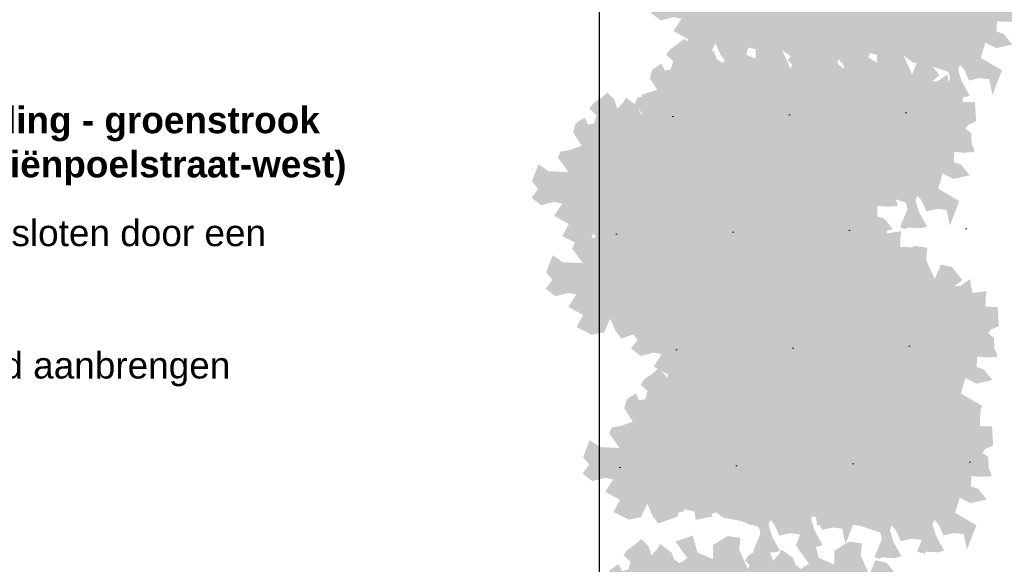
# Model space of a CAD drawing. Header units: metres. Extents: x 92403 to 95147, y 464428 to 465602.
# Tile 187 of 256: x 92709.65 to 92713, y 465012.03 to 465013.88. Entities that reach past the tile are written whole.
import ezdxf

# ---------------------------------------------------------------- set-up
doc = ezdxf.new("R2010")
doc.units = ezdxf.units.M
doc.layers.get('0').update_dxf_attribs({"linetype": 'CONTINUOUS'})
doc.layers.add('N-RO-GR-GROENSTROOK-A', color=7, linetype='CONTINUOUS', lineweight=0, true_color=0x5de817, transparency=0.7)
doc.layers.add('N-WE-VH-KANTOPSLUITING_TROTTOIRBAND_130 150-T18', color=10, linetype='CONTINUOUS', lineweight=18)
doc.layers.add('X-XX-AL-RMB - profiel', color=7, linetype='CONTINUOUS', lineweight=9)
doc.styles.add('NLCS-ISO-M200-T18', font='NLCS-ISO.ttf', dxfattribs={"height": 0.36})

msp = doc.modelspace()

# ---------------------------------------------------------------- hatches: boundary and pattern name
at = {"layer": 'N-RO-GR-GROENSTROOK-A', "transparency": 33554508}
h = msp.add_hatch(color=256, dxfattribs=at)
h.dxf.hatch_style = 1
h.paths.add_polyline_path([(92712.274591, 465013.757678), (92712.327919, 465013.748353), (92712.395139, 465013.726368), (92712.40085, 465013.704457), (92712.375439, 465013.64295), (92712.390816, 465013.636597), (92712.404503, 465013.641532), (92712.448098, 465013.639405), (92712.467428, 465013.645185), (92712.439647, 465013.695841), (92712.428087, 465013.734501), (92712.43444, 465013.749878), (92712.448262, 465013.734638), (92712.465465, 465013.696822), (92712.501727, 465013.705137), (92712.534034, 465013.70132), (92712.544884, 465013.648128), (92712.577419, 465013.731692), (92712.505237, 465013.773663), (92712.520402, 465013.825736), (92712.55784, 465013.806759), (92712.612252, 465013.819491), (92712.583575, 465013.855328), (92712.559101, 465013.863571), (92712.56005, 465013.899142), (92712.585579, 465013.89657), (92712.587647, 465013.896361), (92712.627858, 465013.897857), (92712.627463, 465013.908493), (92712.619496, 465013.925431), (92712.617661, 465013.963824), (92712.598009, 465013.977435), (92712.607993, 465013.991172), (92712.634555, 465014.002765), (92712.630308, 465014.067657), (92712.589008, 465014.068759), (92712.589778, 465014.09766), (92712.592249, 465014.122066), (92712.544766, 465014.11548), (92712.538544, 465014.145353), (92712.537193, 465014.162925), (92712.503293, 465014.139357), (92712.483247, 465014.138191), (92712.510064, 465014.15933), (92712.475363, 465014.20318), (92712.43687, 465014.212059), (92712.41632, 465014.162747), (92712.386617, 465014.228318), (92712.391089, 465014.269291), (92712.347591, 465014.275686), (92712.296858, 465014.244715), (92712.297154, 465014.197333), (92712.244467, 465014.219808), (92712.228321, 465014.277166), (92712.169316, 465014.25767), (92712.210658, 465014.19964), (92712.18292, 465014.182974), (92712.164827, 465014.196544), (92712.155847, 465014.22047), (92712.150743, 465014.224009), (92712.116309, 465014.248614), (92712.109961, 465014.234781), (92712.088245, 465014.209972), (92712.077657, 465014.241793), (92712.053868, 465014.265983), (92712.034158, 465014.248188), (92712.005569, 465014.228797), (92711.992612, 465014.210821), (92712.016702, 465014.188193), (92712.008967, 465014.16131), (92711.988567, 465014.156619), (92711.976208, 465014.180505), (92711.945779, 465014.160377), (92711.937191, 465014.130769), (92711.966628, 465014.084442), (92711.924909, 465014.069851), (92711.895158, 465014.065409), (92711.885765, 465014.04459), (92711.905328, 465014.017895), (92711.921345, 465013.994697), (92711.853856, 465013.998198), (92711.819397, 465014.021888), (92711.797055, 465013.963856), (92711.818197, 465013.937904), (92711.795562, 465013.907884), (92711.828933, 465013.882391), (92711.872119, 465013.893541), (92711.900057, 465013.888477), (92711.872679, 465013.846283), (92711.922628, 465013.818647), (92711.900469, 465013.777229), (92711.953325, 465013.751347), (92711.99462, 465013.759799), (92712.015339, 465013.805705), (92712.032471, 465013.765857), (92712.052786, 465013.738094), (92712.118399, 465013.761733), (92712.127742, 465013.790405), (92712.176555, 465013.778634), (92712.180224, 465013.750531), (92712.237458, 465013.762091), (92712.224296, 465013.794897), (92712.274603, 465013.757694)])
h = msp.add_hatch(color=256, dxfattribs=at)
h.dxf.hatch_style = 1
h.paths.add_polyline_path([(92712.688003, 465013.738948), (92712.741331, 465013.729624), (92712.808551, 465013.707639), (92712.814262, 465013.685728), (92712.788851, 465013.624221), (92712.804228, 465013.617868), (92712.817914, 465013.622803), (92712.861509, 465013.620676), (92712.880839, 465013.626455), (92712.853058, 465013.677112), (92712.841499, 465013.715772), (92712.847851, 465013.731149), (92712.861674, 465013.715908), (92712.878877, 465013.678093), (92712.915138, 465013.686408), (92712.947446, 465013.682591), (92712.958296, 465013.629399), (92712.99083, 465013.712963), (92712.918649, 465013.754933), (92712.933814, 465013.807007), (92712.971252, 465013.788029), (92713.025663, 465013.800762), (92712.996987, 465013.836599), (92712.972513, 465013.844842), (92712.973462, 465013.880413), (92712.99899, 465013.87784), (92713.001059, 465013.877632), (92713.04127, 465013.879128), (92713.040874, 465013.889764), (92713.032908, 465013.906702), (92713.031072, 465013.945095), (92713.011421, 465013.958706), (92713.021405, 465013.972442), (92713.047967, 465013.984035), (92713.043719, 465014.048928), (92713.002419, 465014.050029), (92713.00319, 465014.07893), (92713.005661, 465014.103337), (92712.958177, 465014.096751), (92712.951956, 465014.126624), (92712.950605, 465014.144196), (92712.916705, 465014.120628), (92712.896659, 465014.119461), (92712.923476, 465014.140601), (92712.888775, 465014.184451), (92712.850282, 465014.19333), (92712.829732, 465014.144017), (92712.800029, 465014.209589), (92712.8045, 465014.250562), (92712.761002, 465014.256956), (92712.710269, 465014.225985), (92712.710565, 465014.178604), (92712.657878, 465014.201078), (92712.641733, 465014.258436), (92712.582728, 465014.23894), (92712.624069, 465014.180911), (92712.596332, 465014.164245), (92712.578238, 465014.177814), (92712.569259, 465014.201741), (92712.564155, 465014.205279), (92712.52972, 465014.229885), (92712.523373, 465014.216051), (92712.501657, 465014.191242), (92712.491068, 465014.223064), (92712.46728, 465014.247254), (92712.44757, 465014.229458), (92712.41898, 465014.210067), (92712.406024, 465014.192092), (92712.430114, 465014.169463), (92712.422379, 465014.14258), (92712.401979, 465014.13789), (92712.38962, 465014.161775), (92712.35919, 465014.141648), (92712.350603, 465014.112039), (92712.380039, 465014.065713), (92712.338321, 465014.051121), (92712.30857, 465014.04668), (92712.299177, 465014.025861), (92712.31874, 465013.999166), (92712.334757, 465013.975968), (92712.267268, 465013.979469), (92712.232809, 465014.003159), (92712.210466, 465013.945126), (92712.231609, 465013.919174), (92712.208974, 465013.889155), (92712.242345, 465013.863662), (92712.285531, 465013.874812), (92712.313469, 465013.869748), (92712.28609, 465013.827554), (92712.33604, 465013.799917), (92712.313881, 465013.7585), (92712.366737, 465013.732618), (92712.408031, 465013.74107), (92712.428751, 465013.786975), (92712.445883, 465013.747127), (92712.466197, 465013.719365), (92712.531811, 465013.743003), (92712.541153, 465013.771676), (92712.589967, 465013.759905), (92712.593636, 465013.731801), (92712.650869, 465013.743361), (92712.637708, 465013.776167), (92712.688015, 465013.738965)])
h = msp.add_hatch(color=256, dxfattribs=at)
h.dxf.hatch_style = 1
h.paths.add_polyline_path([(92712.129473, 465013.31288), (92712.182801, 465013.303555), (92712.250021, 465013.28157), (92712.255732, 465013.259659), (92712.230321, 465013.198152), (92712.245698, 465013.191799), (92712.259385, 465013.196734), (92712.30298, 465013.194607), (92712.32231, 465013.200387), (92712.294529, 465013.251043), (92712.282969, 465013.289704), (92712.289322, 465013.30508), (92712.303144, 465013.28984), (92712.320347, 465013.252024), (92712.356609, 465013.260339), (92712.388916, 465013.256522), (92712.399766, 465013.20333), (92712.4323, 465013.286894), (92712.360119, 465013.328865), (92712.375284, 465013.380938), (92712.412722, 465013.361961), (92712.467134, 465013.374693), (92712.438457, 465013.410531), (92712.413983, 465013.418774), (92712.414932, 465013.454344), (92712.440461, 465013.451772), (92712.442529, 465013.451563), (92712.48274, 465013.453059), (92712.482345, 465013.463695), (92712.474378, 465013.480633), (92712.472543, 465013.519026), (92712.452891, 465013.532637), (92712.462875, 465013.546374), (92712.489437, 465013.557967), (92712.48519, 465013.622859), (92712.44389, 465013.623961), (92712.44466, 465013.652862), (92712.447131, 465013.677268), (92712.399648, 465013.670682), (92712.393426, 465013.700555), (92712.392075, 465013.718127), (92712.358175, 465013.694559), (92712.338129, 465013.693393), (92712.364946, 465013.714532), (92712.330245, 465013.758382), (92712.291752, 465013.767261), (92712.271202, 465013.717949), (92712.241499, 465013.78352), (92712.245971, 465013.824493), (92712.202473, 465013.830888), (92712.15174, 465013.799917), (92712.152035, 465013.752535), (92712.099349, 465013.77501), (92712.083203, 465013.832368), (92712.024198, 465013.812872), (92712.06554, 465013.754842), (92712.037802, 465013.738176), (92712.019709, 465013.751746), (92712.010729, 465013.775672), (92712.005625, 465013.779211), (92711.971191, 465013.803816), (92711.964843, 465013.789983), (92711.943127, 465013.765174), (92711.932539, 465013.796995), (92711.90875, 465013.821186), (92711.88904, 465013.80339), (92711.860451, 465013.783999), (92711.847494, 465013.766023), (92711.871584, 465013.743395), (92711.863849, 465013.716512), (92711.843449, 465013.711821), (92711.83109, 465013.735707), (92711.800661, 465013.71558), (92711.792073, 465013.685971), (92711.82151, 465013.639644), (92711.779791, 465013.625053), (92711.75004, 465013.620611), (92711.740647, 465013.599792), (92711.76021, 465013.573097), (92711.776227, 465013.549899), (92711.708738, 465013.5534), (92711.674279, 465013.57709), (92711.651937, 465013.519058), (92711.673079, 465013.493106), (92711.650444, 465013.463086), (92711.683815, 465013.437593), (92711.727001, 465013.448743), (92711.754939, 465013.443679), (92711.72756, 465013.401485), (92711.77751, 465013.373849), (92711.755351, 465013.332431), (92711.808207, 465013.306549), (92711.849502, 465013.315001), (92711.870221, 465013.360907), (92711.887353, 465013.321059), (92711.907668, 465013.293297), (92711.973281, 465013.316935), (92711.982624, 465013.345607), (92712.031437, 465013.333836), (92712.035106, 465013.305733), (92712.09234, 465013.317293), (92712.079178, 465013.350099), (92712.129485, 465013.312896)])
h = msp.add_hatch(color=256, dxfattribs=at)
h.dxf.hatch_style = 1
h.paths.add_polyline_path([(92712.542885, 465013.29415), (92712.596213, 465013.284826), (92712.663433, 465013.262841), (92712.669144, 465013.24093), (92712.643733, 465013.179423), (92712.65911, 465013.17307), (92712.672796, 465013.178005), (92712.716391, 465013.175878), (92712.735721, 465013.181657), (92712.70794, 465013.232314), (92712.696381, 465013.270974), (92712.702733, 465013.286351), (92712.716556, 465013.27111), (92712.733759, 465013.233295), (92712.77002, 465013.24161), (92712.802328, 465013.237793), (92712.813178, 465013.184601), (92712.845712, 465013.268165), (92712.773531, 465013.310136), (92712.788696, 465013.362209), (92712.826134, 465013.343231), (92712.880545, 465013.355964), (92712.851869, 465013.391801), (92712.827395, 465013.400044), (92712.828344, 465013.435615), (92712.853872, 465013.433042), (92712.855941, 465013.432834), (92712.896152, 465013.43433), (92712.895756, 465013.444966), (92712.88779, 465013.461904), (92712.885954, 465013.500297), (92712.866303, 465013.513908), (92712.876287, 465013.527644), (92712.902849, 465013.539237), (92712.898601, 465013.60413), (92712.857301, 465013.605231), (92712.858072, 465013.634132), (92712.860543, 465013.658539), (92712.813059, 465013.651953), (92712.806838, 465013.681826), (92712.805487, 465013.699398), (92712.771587, 465013.67583), (92712.751541, 465013.674663), (92712.778358, 465013.695803), (92712.743657, 465013.739653), (92712.705164, 465013.748532), (92712.684614, 465013.699219), (92712.654911, 465013.764791), (92712.659382, 465013.805764), (92712.615884, 465013.812159), (92712.565151, 465013.781187), (92712.565447, 465013.733806), (92712.51276, 465013.75628), (92712.496615, 465013.813638), (92712.43761, 465013.794142), (92712.478951, 465013.736113), (92712.451214, 465013.719447), (92712.43312, 465013.733016), (92712.424141, 465013.756943), (92712.419037, 465013.760481), (92712.384602, 465013.785087), (92712.378255, 465013.771253), (92712.356539, 465013.746444), (92712.34595, 465013.778266), (92712.322162, 465013.802456), (92712.302452, 465013.78466), (92712.273862, 465013.765269), (92712.260906, 465013.747294), (92712.284996, 465013.724665), (92712.277261, 465013.697782), (92712.256861, 465013.693092), (92712.244502, 465013.716977), (92712.214072, 465013.69685), (92712.205485, 465013.667241), (92712.234921, 465013.620915), (92712.193203, 465013.606323), (92712.163452, 465013.601882), (92712.154059, 465013.581063), (92712.173622, 465013.554368), (92712.189639, 465013.53117), (92712.12215, 465013.534671), (92712.087691, 465013.558361), (92712.065348, 465013.500328), (92712.086491, 465013.474376), (92712.063856, 465013.444357), (92712.097227, 465013.418864), (92712.140413, 465013.430014), (92712.168351, 465013.42495), (92712.140972, 465013.382756), (92712.190922, 465013.355119), (92712.168763, 465013.313702), (92712.221619, 465013.28782), (92712.262913, 465013.296272), (92712.283633, 465013.342177), (92712.300765, 465013.302329), (92712.321079, 465013.274567), (92712.386693, 465013.298205), (92712.396035, 465013.326878), (92712.444849, 465013.315107), (92712.448518, 465013.287003), (92712.505751, 465013.298563), (92712.49259, 465013.331369), (92712.542897, 465013.294167)])
h = msp.add_hatch(color=256, dxfattribs=at)
h.dxf.hatch_style = 1
h.paths.add_polyline_path([(92711.8682, 465013.129179), (92711.921528, 465013.119855), (92711.988748, 465013.09787), (92711.994459, 465013.075959), (92711.969048, 465013.014452), (92711.984425, 465013.008099), (92711.998111, 465013.013034), (92712.041706, 465013.010907), (92712.061036, 465013.016686), (92712.033255, 465013.067343), (92712.021696, 465013.106003), (92712.028048, 465013.12138), (92712.041871, 465013.106139), (92712.059074, 465013.068324), (92712.095335, 465013.076639), (92712.127643, 465013.072822), (92712.138493, 465013.01963), (92712.171027, 465013.103194), (92712.098846, 465013.145165), (92712.114011, 465013.197238), (92712.151449, 465013.17826), (92712.20586, 465013.190993), (92712.177184, 465013.22683), (92712.15271, 465013.235073), (92712.153659, 465013.270644), (92712.179187, 465013.268072), (92712.181256, 465013.267863), (92712.221467, 465013.269359), (92712.221071, 465013.279995), (92712.213105, 465013.296933), (92712.211269, 465013.335326), (92712.191618, 465013.348937), (92712.201601, 465013.362673), (92712.228164, 465013.374267), (92712.223916, 465013.439159), (92712.182616, 465013.440261), (92712.183387, 465013.469162), (92712.185858, 465013.493568), (92712.138374, 465013.486982), (92712.132153, 465013.516855), (92712.130802, 465013.534427), (92712.096902, 465013.510859), (92712.076856, 465013.509693), (92712.103673, 465013.530832), (92712.068972, 465013.574682), (92712.030479, 465013.583561), (92712.009928, 465013.534248), (92711.980225, 465013.59982), (92711.984697, 465013.640793), (92711.941199, 465013.647188), (92711.890466, 465013.616217), (92711.890762, 465013.568835), (92711.838075, 465013.59131), (92711.82193, 465013.648667), (92711.762925, 465013.629172), (92711.804266, 465013.571142), (92711.776529, 465013.554476), (92711.758435, 465013.568045), (92711.749456, 465013.591972), (92711.744352, 465013.595511), (92711.709917, 465013.620116), (92711.70357, 465013.606282), (92711.681854, 465013.581473), (92711.671265, 465013.613295), (92711.647477, 465013.637485), (92711.627767, 465013.61969), (92711.599177, 465013.600299), (92711.586221, 465013.582323), (92711.610311, 465013.559695), (92711.602576, 465013.532811), (92711.582176, 465013.528121), (92711.569817, 465013.552006), (92711.539387, 465013.531879), (92711.5308, 465013.502271), (92711.560236, 465013.455944), (92711.518518, 465013.441352), (92711.488767, 465013.436911), (92711.479374, 465013.416092), (92711.498937, 465013.389397), (92711.514954, 465013.366199), (92711.447465, 465013.3697), (92711.413006, 465013.39339), (92711.390663, 465013.335358), (92711.411805, 465013.309405), (92711.389171, 465013.279386), (92711.422542, 465013.253893), (92711.465728, 465013.265043), (92711.493666, 465013.259979), (92711.466287, 465013.217785), (92711.516237, 465013.190148), (92711.494078, 465013.148731), (92711.546934, 465013.122849), (92711.588228, 465013.131301), (92711.608948, 465013.177206), (92711.62608, 465013.137358), (92711.646394, 465013.109596), (92711.712008, 465013.133235), (92711.72135, 465013.161907), (92711.770163, 465013.150136), (92711.773833, 465013.122032), (92711.831066, 465013.133593), (92711.817905, 465013.166399), (92711.868212, 465013.129196)])
h = msp.add_hatch(color=256, dxfattribs=at)
h.dxf.hatch_style = 1
h.paths.add_polyline_path([(92712.281612, 465013.11045), (92712.33494, 465013.101125), (92712.402159, 465013.07914), (92712.40787, 465013.057229), (92712.382459, 465012.995722), (92712.397836, 465012.98937), (92712.411523, 465012.994304), (92712.455118, 465012.992177), (92712.474448, 465012.997957), (92712.446667, 465013.048614), (92712.435107, 465013.087274), (92712.44146, 465013.102651), (92712.455283, 465013.08741), (92712.472486, 465013.049595), (92712.508747, 465013.05791), (92712.541054, 465013.054093), (92712.551905, 465013.000901), (92712.584439, 465013.084465), (92712.512257, 465013.126435), (92712.527422, 465013.178509), (92712.564861, 465013.159531), (92712.619272, 465013.172264), (92712.590595, 465013.208101), (92712.566122, 465013.216344), (92712.56707, 465013.251915), (92712.592599, 465013.249342), (92712.594667, 465013.249134), (92712.634879, 465013.250629), (92712.634483, 465013.261265), (92712.626516, 465013.278204), (92712.624681, 465013.316597), (92712.605029, 465013.330208), (92712.615013, 465013.343944), (92712.641576, 465013.355537), (92712.637328, 465013.42043), (92712.596028, 465013.421531), (92712.596799, 465013.450432), (92712.599269, 465013.474838), (92712.551786, 465013.468253), (92712.545564, 465013.498126), (92712.544214, 465013.515698), (92712.510314, 465013.49213), (92712.490268, 465013.490963), (92712.517085, 465013.512103), (92712.482383, 465013.555953), (92712.44389, 465013.564831), (92712.42334, 465013.515519), (92712.393637, 465013.581091), (92712.398109, 465013.622064), (92712.354611, 465013.628458), (92712.303878, 465013.597487), (92712.304174, 465013.550105), (92712.251487, 465013.57258), (92712.235341, 465013.629938), (92712.176337, 465013.610442), (92712.217678, 465013.552412), (92712.18994, 465013.535747), (92712.171847, 465013.549316), (92712.162868, 465013.573243), (92712.157763, 465013.576781), (92712.123329, 465013.601387), (92712.116981, 465013.587553), (92712.095265, 465013.562744), (92712.084677, 465013.594565), (92712.060888, 465013.618756), (92712.041179, 465013.60096), (92712.012589, 465013.581569), (92711.999633, 465013.563593), (92712.023723, 465013.540965), (92712.015988, 465013.514082), (92711.995588, 465013.509391), (92711.983228, 465013.533277), (92711.952799, 465013.51315), (92711.944211, 465013.483541), (92711.973648, 465013.437214), (92711.931929, 465013.422623), (92711.902179, 465013.418182), (92711.892786, 465013.397363), (92711.912348, 465013.370668), (92711.928365, 465013.34747), (92711.860876, 465013.350971), (92711.826417, 465013.374661), (92711.804075, 465013.316628), (92711.825217, 465013.290676), (92711.802582, 465013.260657), (92711.835953, 465013.235164), (92711.87914, 465013.246313), (92711.907077, 465013.24125), (92711.879699, 465013.199056), (92711.929649, 465013.171419), (92711.907489, 465013.130002), (92711.960345, 465013.10412), (92712.00164, 465013.112572), (92712.022359, 465013.158477), (92712.039492, 465013.118629), (92712.059806, 465013.090867), (92712.125419, 465013.114505), (92712.134762, 465013.143178), (92712.183575, 465013.131406), (92712.187244, 465013.103303), (92712.244478, 465013.114863), (92712.231317, 465013.147669), (92712.281624, 465013.110466)])
h = msp.add_hatch(color=256, dxfattribs=at)
h.dxf.hatch_style = 1
h.paths.add_polyline_path([(92711.916598, 465012.819759), (92711.969926, 465012.810435), (92712.037146, 465012.78845), (92712.042857, 465012.766539), (92712.017446, 465012.705032), (92712.032823, 465012.698679), (92712.046509, 465012.703614), (92712.090104, 465012.701487), (92712.109434, 465012.707266), (92712.081653, 465012.757923), (92712.070094, 465012.796583), (92712.076446, 465012.81196), (92712.090269, 465012.796719), (92712.107472, 465012.758904), (92712.143733, 465012.767219), (92712.176041, 465012.763402), (92712.186891, 465012.71021), (92712.219425, 465012.793774), (92712.147244, 465012.835744), (92712.162409, 465012.887818), (92712.199847, 465012.86884), (92712.254258, 465012.881573), (92712.225582, 465012.91741), (92712.201108, 465012.925653), (92712.202057, 465012.961224), (92712.227585, 465012.958651), (92712.229654, 465012.958443), (92712.269865, 465012.959939), (92712.269469, 465012.970575), (92712.261503, 465012.987513), (92712.259667, 465013.025906), (92712.240016, 465013.039517), (92712.25, 465013.053253), (92712.276562, 465013.064846), (92712.272314, 465013.129739), (92712.231014, 465013.13084), (92712.231785, 465013.159741), (92712.234256, 465013.184148), (92712.186772, 465013.177562), (92712.180551, 465013.207435), (92712.1792, 465013.225007), (92712.1453, 465013.201439), (92712.125254, 465013.200272), (92712.152071, 465013.221412), (92712.11737, 465013.265262), (92712.078877, 465013.274141), (92712.058327, 465013.224828), (92712.028624, 465013.2904), (92712.033095, 465013.331373), (92711.989597, 465013.337767), (92711.938864, 465013.306796), (92711.93916, 465013.259415), (92711.886473, 465013.281889), (92711.870328, 465013.339247), (92711.811323, 465013.319751), (92711.852664, 465013.261722), (92711.824927, 465013.245056), (92711.806833, 465013.258625), (92711.797854, 465013.282552), (92711.79275, 465013.28609), (92711.758315, 465013.310696), (92711.751968, 465013.296862), (92711.730252, 465013.272053), (92711.719663, 465013.303875), (92711.695875, 465013.328065), (92711.676165, 465013.310269), (92711.647575, 465013.290878), (92711.634619, 465013.272903), (92711.658709, 465013.250274), (92711.650974, 465013.223391), (92711.630574, 465013.218701), (92711.618215, 465013.242586), (92711.587786, 465013.222459), (92711.579198, 465013.19285), (92711.608634, 465013.146524), (92711.566916, 465013.131932), (92711.537165, 465013.127491), (92711.527772, 465013.106672), (92711.547335, 465013.079977), (92711.563352, 465013.056779), (92711.495863, 465013.06028), (92711.461404, 465013.08397), (92711.439061, 465013.025937), (92711.460204, 465012.999985), (92711.437569, 465012.969966), (92711.47094, 465012.944473), (92711.514126, 465012.955623), (92711.542064, 465012.950559), (92711.514685, 465012.908365), (92711.564635, 465012.880728), (92711.542476, 465012.839311), (92711.595332, 465012.813429), (92711.636626, 465012.821881), (92711.657346, 465012.867786), (92711.674478, 465012.827938), (92711.694792, 465012.800176), (92711.760406, 465012.823814), (92711.769748, 465012.852487), (92711.818562, 465012.840716), (92711.822231, 465012.812612), (92711.879464, 465012.824172), (92711.866303, 465012.856978), (92711.91661, 465012.819776)])
h = msp.add_hatch(color=256, dxfattribs=at)
h.dxf.hatch_style = 1
h.paths.add_polyline_path([(92712.33001, 465012.80103), (92712.383338, 465012.791705), (92712.450557, 465012.76972), (92712.456268, 465012.747809), (92712.430857, 465012.686302), (92712.446234, 465012.679949), (92712.459921, 465012.684884), (92712.503516, 465012.682757), (92712.522846, 465012.688537), (92712.495065, 465012.739193), (92712.483505, 465012.777854), (92712.489858, 465012.79323), (92712.503681, 465012.77799), (92712.520884, 465012.740175), (92712.557145, 465012.74849), (92712.589453, 465012.744673), (92712.600303, 465012.69148), (92712.632837, 465012.775045), (92712.560655, 465012.817015), (92712.575821, 465012.869088), (92712.613259, 465012.850111), (92712.66767, 465012.862844), (92712.638994, 465012.898681), (92712.61452, 465012.906924), (92712.615469, 465012.942494), (92712.640997, 465012.939922), (92712.643065, 465012.939714), (92712.683277, 465012.941209), (92712.682881, 465012.951845), (92712.674914, 465012.968784), (92712.673079, 465013.007177), (92712.653427, 465013.020787), (92712.663411, 465013.034524), (92712.689974, 465013.046117), (92712.685726, 465013.111009), (92712.644426, 465013.112111), (92712.645197, 465013.141012), (92712.647667, 465013.165418), (92712.600184, 465013.158833), (92712.593962, 465013.188705), (92712.592612, 465013.206278), (92712.558712, 465013.18271), (92712.538666, 465013.181543), (92712.565483, 465013.202683), (92712.530782, 465013.246532), (92712.492288, 465013.255411), (92712.471738, 465013.206099), (92712.442035, 465013.27167), (92712.446507, 465013.312643), (92712.403009, 465013.319038), (92712.352276, 465013.288067), (92712.352572, 465013.240685), (92712.299885, 465013.26316), (92712.283739, 465013.320518), (92712.224735, 465013.301022), (92712.266076, 465013.242992), (92712.238338, 465013.226327), (92712.220245, 465013.239896), (92712.211266, 465013.263822), (92712.206161, 465013.267361), (92712.171727, 465013.291966), (92712.165379, 465013.278133), (92712.143663, 465013.253324), (92712.133075, 465013.285145), (92712.109286, 465013.309336), (92712.089577, 465013.29154), (92712.060987, 465013.272149), (92712.048031, 465013.254173), (92712.072121, 465013.231545), (92712.064386, 465013.204662), (92712.043986, 465013.199971), (92712.031626, 465013.223857), (92712.001197, 465013.20373), (92711.99261, 465013.174121), (92712.022046, 465013.127794), (92711.980328, 465013.113203), (92711.950577, 465013.108762), (92711.941184, 465013.087943), (92711.960747, 465013.061247), (92711.976764, 465013.038049), (92711.909274, 465013.041551), (92711.874815, 465013.06524), (92711.852473, 465013.007208), (92711.873615, 465012.981256), (92711.85098, 465012.951237), (92711.884351, 465012.925744), (92711.927538, 465012.936893), (92711.955475, 465012.93183), (92711.928097, 465012.889635), (92711.978047, 465012.861999), (92711.955887, 465012.820582), (92712.008743, 465012.7947), (92712.050038, 465012.803152), (92712.070757, 465012.849057), (92712.08789, 465012.809209), (92712.108204, 465012.781447), (92712.173817, 465012.805085), (92712.18316, 465012.833757), (92712.231973, 465012.821986), (92712.235643, 465012.793883), (92712.292876, 465012.805443), (92712.279715, 465012.838249), (92712.330022, 465012.801046)])
h = msp.add_hatch(color=256, dxfattribs=at)
h.dxf.hatch_style = 1
h.paths.add_polyline_path([(92712.206834, 465012.616676), (92712.260162, 465012.607351), (92712.327382, 465012.585366), (92712.333093, 465012.563455), (92712.307682, 465012.501948), (92712.323059, 465012.495595), (92712.336745, 465012.50053), (92712.38034, 465012.498403), (92712.39967, 465012.504183), (92712.371889, 465012.554839), (92712.36033, 465012.593499), (92712.366682, 465012.608876), (92712.380505, 465012.593636), (92712.397708, 465012.55582), (92712.433969, 465012.564135), (92712.466277, 465012.560318), (92712.477127, 465012.507126), (92712.509661, 465012.59069), (92712.43748, 465012.632661), (92712.452645, 465012.684734), (92712.490083, 465012.665757), (92712.544494, 465012.678489), (92712.515818, 465012.714326), (92712.491344, 465012.72257), (92712.492293, 465012.75814), (92712.517821, 465012.755568), (92712.51989, 465012.755359), (92712.560101, 465012.756855), (92712.559705, 465012.767491), (92712.551739, 465012.784429), (92712.549903, 465012.822822), (92712.530252, 465012.836433), (92712.540236, 465012.85017), (92712.566798, 465012.861763), (92712.56255, 465012.926655), (92712.52125, 465012.927757), (92712.522021, 465012.956658), (92712.524492, 465012.981064), (92712.477008, 465012.974478), (92712.470787, 465013.004351), (92712.469436, 465013.021923), (92712.435536, 465012.998355), (92712.41549, 465012.997189), (92712.442307, 465013.018328), (92712.407606, 465013.062178), (92712.369113, 465013.071057), (92712.348563, 465013.021745), (92712.31886, 465013.087316), (92712.323331, 465013.128289), (92712.279833, 465013.134684), (92712.2291, 465013.103713), (92712.229396, 465013.056331), (92712.176709, 465013.078806), (92712.160564, 465013.136164), (92712.101559, 465013.116668), (92712.1429, 465013.058638), (92712.115163, 465013.041972), (92712.097069, 465013.055542), (92712.08809, 465013.079468), (92712.082986, 465013.083007), (92712.048551, 465013.107612), (92712.042204, 465013.093779), (92712.020488, 465013.06897), (92712.009899, 465013.100791), (92711.986111, 465013.124981), (92711.966401, 465013.107186), (92711.937811, 465013.087795), (92711.924855, 465013.069819), (92711.948945, 465013.047191), (92711.94121, 465013.020308), (92711.92081, 465013.015617), (92711.908451, 465013.039503), (92711.878022, 465013.019376), (92711.869434, 465012.989767), (92711.89887, 465012.94344), (92711.857152, 465012.928849), (92711.827401, 465012.924407), (92711.818008, 465012.903588), (92711.837571, 465012.876893), (92711.853588, 465012.853695), (92711.786099, 465012.857196), (92711.75164, 465012.880886), (92711.729297, 465012.822854), (92711.75044, 465012.796902), (92711.727805, 465012.766882), (92711.761176, 465012.741389), (92711.804362, 465012.752539), (92711.8323, 465012.747475), (92711.804921, 465012.705281), (92711.854871, 465012.677645), (92711.832712, 465012.636227), (92711.885568, 465012.610345), (92711.926862, 465012.618797), (92711.947582, 465012.664703), (92711.964714, 465012.624855), (92711.985028, 465012.597093), (92712.050642, 465012.620731), (92712.059984, 465012.649403), (92712.108798, 465012.637632), (92712.112467, 465012.609529), (92712.1697, 465012.621089), (92712.156539, 465012.653895), (92712.206846, 465012.616692)])
h = msp.add_hatch(color=256, dxfattribs=at)
h.dxf.hatch_style = 1
h.paths.add_polyline_path([(92712.620246, 465012.597946), (92712.673574, 465012.588622), (92712.740793, 465012.566637), (92712.746504, 465012.544726), (92712.721093, 465012.483219), (92712.73647, 465012.476866), (92712.750157, 465012.481801), (92712.793752, 465012.479674), (92712.813082, 465012.485453), (92712.785301, 465012.53611), (92712.773741, 465012.57477), (92712.780094, 465012.590147), (92712.793917, 465012.574906), (92712.81112, 465012.537091), (92712.847381, 465012.545406), (92712.879689, 465012.541589), (92712.890539, 465012.488397), (92712.923073, 465012.571961), (92712.850891, 465012.613932), (92712.866057, 465012.666005), (92712.903495, 465012.647027), (92712.957906, 465012.65976), (92712.92923, 465012.695597), (92712.904756, 465012.70384), (92712.905705, 465012.739411), (92712.931233, 465012.736838), (92712.933301, 465012.73663), (92712.973513, 465012.738126), (92712.973117, 465012.748762), (92712.96515, 465012.7657), (92712.963315, 465012.804093), (92712.943663, 465012.817704), (92712.953647, 465012.83144), (92712.98021, 465012.843033), (92712.975962, 465012.907926), (92712.934662, 465012.909027), (92712.935433, 465012.937928), (92712.937903, 465012.962335), (92712.89042, 465012.955749), (92712.884198, 465012.985622), (92712.882848, 465013.003194), (92712.848948, 465012.979626), (92712.828902, 465012.978459), (92712.855719, 465012.999599), (92712.821018, 465013.043449), (92712.782524, 465013.052328), (92712.761974, 465013.003015), (92712.732271, 465013.068587), (92712.736743, 465013.10956), (92712.693245, 465013.115954), (92712.642512, 465013.084983), (92712.642808, 465013.037602), (92712.590121, 465013.060076), (92712.573975, 465013.117434), (92712.514971, 465013.097938), (92712.556312, 465013.039909), (92712.528574, 465013.023243), (92712.510481, 465013.036812), (92712.501502, 465013.060739), (92712.496398, 465013.064277), (92712.461963, 465013.088883), (92712.455615, 465013.075049), (92712.433899, 465013.05024), (92712.423311, 465013.082062), (92712.399522, 465013.106252), (92712.379813, 465013.088456), (92712.351223, 465013.069065), (92712.338267, 465013.05109), (92712.362357, 465013.028461), (92712.354622, 465013.001578), (92712.334222, 465012.996888), (92712.321862, 465013.020773), (92712.291433, 465013.000646), (92712.282846, 465012.971037), (92712.312282, 465012.924711), (92712.270564, 465012.910119), (92712.240813, 465012.905678), (92712.23142, 465012.884859), (92712.250983, 465012.858164), (92712.267, 465012.834966), (92712.19951, 465012.838467), (92712.165051, 465012.862157), (92712.142709, 465012.804124), (92712.163851, 465012.778172), (92712.141216, 465012.748153), (92712.174587, 465012.72266), (92712.217774, 465012.73381), (92712.245711, 465012.728746), (92712.218333, 465012.686552), (92712.268283, 465012.658915), (92712.246123, 465012.617498), (92712.298979, 465012.591616), (92712.340274, 465012.600068), (92712.360993, 465012.645973), (92712.378126, 465012.606125), (92712.39844, 465012.578363), (92712.464053, 465012.602001), (92712.473396, 465012.630674), (92712.522209, 465012.618903), (92712.525879, 465012.590799), (92712.583112, 465012.602359), (92712.569951, 465012.635165), (92712.620258, 465012.597963)])
h = msp.add_hatch(color=256, dxfattribs=at)
h.dxf.hatch_style = 1
h.paths.add_polyline_path([(92712.042357, 465012.191227), (92712.095685, 465012.181902), (92712.162905, 465012.159917), (92712.168615, 465012.138006), (92712.143205, 465012.076499), (92712.158581, 465012.070147), (92712.172268, 465012.075081), (92712.215863, 465012.072954), (92712.235193, 465012.078734), (92712.207412, 465012.129391), (92712.195852, 465012.168051), (92712.202205, 465012.183428), (92712.216028, 465012.168187), (92712.233231, 465012.130372), (92712.269492, 465012.138687), (92712.3018, 465012.13487), (92712.31265, 465012.081678), (92712.345184, 465012.165242), (92712.273002, 465012.207212), (92712.288168, 465012.259286), (92712.325606, 465012.240308), (92712.380017, 465012.253041), (92712.351341, 465012.288878), (92712.326867, 465012.297121), (92712.327816, 465012.332692), (92712.353344, 465012.330119), (92712.355413, 465012.329911), (92712.395624, 465012.331406), (92712.395228, 465012.342042), (92712.387262, 465012.358981), (92712.385426, 465012.397374), (92712.365774, 465012.410985), (92712.375758, 465012.424721), (92712.402321, 465012.436314), (92712.398073, 465012.501207), (92712.356773, 465012.502308), (92712.357544, 465012.531209), (92712.360014, 465012.555615), (92712.312531, 465012.54903), (92712.30631, 465012.578903), (92712.304959, 465012.596475), (92712.271059, 465012.572907), (92712.251013, 465012.57174), (92712.27783, 465012.59288), (92712.243129, 465012.63673), (92712.204636, 465012.645608), (92712.184085, 465012.596296), (92712.154382, 465012.661867), (92712.158854, 465012.70284), (92712.115356, 465012.709235), (92712.064623, 465012.678264), (92712.064919, 465012.630882), (92712.012232, 465012.653357), (92711.996087, 465012.710715), (92711.937082, 465012.691219), (92711.978423, 465012.633189), (92711.950686, 465012.616524), (92711.932592, 465012.630093), (92711.923613, 465012.65402), (92711.918509, 465012.657558), (92711.884074, 465012.682164), (92711.877727, 465012.66833), (92711.85601, 465012.643521), (92711.845422, 465012.675342), (92711.821634, 465012.699533), (92711.801924, 465012.681737), (92711.773334, 465012.662346), (92711.760378, 465012.64437), (92711.784468, 465012.621742), (92711.776733, 465012.594859), (92711.756333, 465012.590168), (92711.743973, 465012.614054), (92711.713544, 465012.593927), (92711.704957, 465012.564318), (92711.734393, 465012.517991), (92711.692675, 465012.5034), (92711.662924, 465012.498959), (92711.653531, 465012.47814), (92711.673094, 465012.451445), (92711.689111, 465012.428247), (92711.621622, 465012.431748), (92711.587163, 465012.455438), (92711.56482, 465012.397405), (92711.585962, 465012.371453), (92711.563327, 465012.341434), (92711.596699, 465012.315941), (92711.639885, 465012.32709), (92711.667823, 465012.322027), (92711.640444, 465012.279833), (92711.690394, 465012.252196), (92711.668235, 465012.210779), (92711.72109, 465012.184897), (92711.762385, 465012.193349), (92711.783104, 465012.239254), (92711.800237, 465012.199406), (92711.820551, 465012.171644), (92711.886165, 465012.195282), (92711.895507, 465012.223955), (92711.94432, 465012.212183), (92711.94799, 465012.18408), (92712.005223, 465012.19564), (92711.992062, 465012.228446), (92712.042369, 465012.191243)])
h = msp.add_hatch(color=256, dxfattribs=at)
h.dxf.hatch_style = 1
h.paths.add_polyline_path([(92712.187475, 465012.210577), (92712.240803, 465012.201252), (92712.308023, 465012.179267), (92712.313733, 465012.157356), (92712.288323, 465012.095849), (92712.303699, 465012.089496), (92712.317386, 465012.094431), (92712.360981, 465012.092304), (92712.380311, 465012.098084), (92712.35253, 465012.14874), (92712.34097, 465012.1874), (92712.347323, 465012.202777), (92712.361146, 465012.187536), (92712.378349, 465012.149721), (92712.41461, 465012.158036), (92712.446918, 465012.154219), (92712.457768, 465012.101027), (92712.490302, 465012.184591), (92712.41812, 465012.226562), (92712.433286, 465012.278635), (92712.470724, 465012.259657), (92712.525135, 465012.27239), (92712.496459, 465012.308227), (92712.471985, 465012.31647), (92712.472934, 465012.352041), (92712.498462, 465012.349469), (92712.500531, 465012.34926), (92712.540742, 465012.350756), (92712.540346, 465012.361392), (92712.53238, 465012.37833), (92712.530544, 465012.416723), (92712.510892, 465012.430334), (92712.520876, 465012.44407), (92712.547439, 465012.455664), (92712.543191, 465012.520556), (92712.501891, 465012.521658), (92712.502662, 465012.550559), (92712.505132, 465012.574965), (92712.457649, 465012.568379), (92712.451428, 465012.598252), (92712.450077, 465012.615824), (92712.416177, 465012.592256), (92712.396131, 465012.59109), (92712.422948, 465012.612229), (92712.388247, 465012.656079), (92712.349754, 465012.664958), (92712.329203, 465012.615645), (92712.2995, 465012.681217), (92712.303972, 465012.72219), (92712.260474, 465012.728585), (92712.209741, 465012.697614), (92712.210037, 465012.650232), (92712.15735, 465012.672707), (92712.141205, 465012.730064), (92712.0822, 465012.710569), (92712.123541, 465012.652539), (92712.095804, 465012.635873), (92712.07771, 465012.649442), (92712.068731, 465012.673369), (92712.063627, 465012.676908), (92712.029192, 465012.701513), (92712.022845, 465012.687679), (92712.001128, 465012.66287), (92711.99054, 465012.694692), (92711.966752, 465012.718882), (92711.947042, 465012.701087), (92711.918452, 465012.681696), (92711.905496, 465012.66372), (92711.929586, 465012.641092), (92711.921851, 465012.614208), (92711.901451, 465012.609518), (92711.889091, 465012.633403), (92711.858662, 465012.613276), (92711.850075, 465012.583668), (92711.879511, 465012.537341), (92711.837793, 465012.522749), (92711.808042, 465012.518308), (92711.798649, 465012.497489), (92711.818212, 465012.470794), (92711.834229, 465012.447596), (92711.76674, 465012.451097), (92711.732281, 465012.474787), (92711.709938, 465012.416755), (92711.73108, 465012.390802), (92711.708445, 465012.360783), (92711.741817, 465012.33529), (92711.785003, 465012.34644), (92711.812941, 465012.341376), (92711.785562, 465012.299182), (92711.835512, 465012.271545), (92711.813353, 465012.230128), (92711.866208, 465012.204246), (92711.907503, 465012.212698), (92711.928222, 465012.258603), (92711.945355, 465012.218755), (92711.965669, 465012.190993), (92712.031283, 465012.214632), (92712.040625, 465012.243304), (92712.089438, 465012.231533), (92712.093108, 465012.203429), (92712.150341, 465012.21499), (92712.13718, 465012.247796), (92712.187487, 465012.210593)])
h = msp.add_hatch(color=256, dxfattribs=at)
h.dxf.hatch_style = 1
h.paths.add_polyline_path([(92712.600887, 465012.191847), (92712.654215, 465012.182522), (92712.721434, 465012.160537), (92712.727145, 465012.138626), (92712.701734, 465012.077119), (92712.717111, 465012.070767), (92712.730798, 465012.075701), (92712.774393, 465012.073574), (92712.793723, 465012.079354), (92712.765942, 465012.130011), (92712.754382, 465012.168671), (92712.760735, 465012.184048), (92712.774558, 465012.168807), (92712.791761, 465012.130992), (92712.828022, 465012.139307), (92712.860329, 465012.13549), (92712.871179, 465012.082298), (92712.903714, 465012.165862), (92712.831532, 465012.207832), (92712.846697, 465012.259906), (92712.884136, 465012.240928), (92712.938547, 465012.253661), (92712.90987, 465012.289498), (92712.885397, 465012.297741), (92712.886345, 465012.333312), (92712.911874, 465012.330739), (92712.913942, 465012.330531), (92712.954153, 465012.332026), (92712.953758, 465012.342662), (92712.945791, 465012.359601), (92712.943956, 465012.397994), (92712.924304, 465012.411605), (92712.934288, 465012.425341), (92712.96085, 465012.436934), (92712.956603, 465012.501827), (92712.915303, 465012.502928), (92712.916074, 465012.531829), (92712.918544, 465012.556235), (92712.871061, 465012.54965), (92712.864839, 465012.579523), (92712.863488, 465012.597095), (92712.829588, 465012.573527), (92712.809543, 465012.57236), (92712.83636, 465012.5935), (92712.801658, 465012.63735), (92712.763165, 465012.646228), (92712.742615, 465012.596916), (92712.712912, 465012.662488), (92712.717384, 465012.703461), (92712.673886, 465012.709855), (92712.623153, 465012.678884), (92712.623449, 465012.631502), (92712.570762, 465012.653977), (92712.554616, 465012.711335), (92712.495611, 465012.691839), (92712.536953, 465012.633809), (92712.509215, 465012.617144), (92712.491122, 465012.630713), (92712.482143, 465012.65464), (92712.477038, 465012.658178), (92712.442604, 465012.682784), (92712.436256, 465012.66895), (92712.41454, 465012.644141), (92712.403952, 465012.675962), (92712.380163, 465012.700153), (92712.360454, 465012.682357), (92712.331864, 465012.662966), (92712.318908, 465012.64499), (92712.342998, 465012.622362), (92712.335262, 465012.595479), (92712.314863, 465012.590788), (92712.302503, 465012.614674), (92712.272074, 465012.594547), (92712.263486, 465012.564938), (92712.292923, 465012.518611), (92712.251204, 465012.50402), (92712.221454, 465012.499579), (92712.212061, 465012.47876), (92712.231623, 465012.452065), (92712.24764, 465012.428867), (92712.180151, 465012.432368), (92712.145692, 465012.456058), (92712.12335, 465012.398025), (92712.144492, 465012.372073), (92712.121857, 465012.342054), (92712.155228, 465012.316561), (92712.198414, 465012.327711), (92712.226352, 465012.322647), (92712.198974, 465012.280453), (92712.248923, 465012.252816), (92712.226764, 465012.211399), (92712.27962, 465012.185517), (92712.320915, 465012.193969), (92712.341634, 465012.239874), (92712.358767, 465012.200026), (92712.379081, 465012.172264), (92712.444694, 465012.195902), (92712.454037, 465012.224575), (92712.50285, 465012.212803), (92712.506519, 465012.1847), (92712.563753, 465012.19626), (92712.550591, 465012.229066), (92712.600899, 465012.191863)])
h = msp.add_hatch(color=256, dxfattribs=at)
h.dxf.hatch_style = 1
h.paths.add_polyline_path([(92712.455769, 465012.172498), (92712.509097, 465012.163173), (92712.576316, 465012.141188), (92712.582027, 465012.119277), (92712.556616, 465012.05777), (92712.571993, 465012.051417), (92712.58568, 465012.056352), (92712.629275, 465012.054225), (92712.648605, 465012.060005), (92712.620824, 465012.110661), (92712.609264, 465012.149322), (92712.615617, 465012.164698), (92712.62944, 465012.149458), (92712.646643, 465012.111642), (92712.682904, 465012.119957), (92712.715211, 465012.11614), (92712.726061, 465012.062948), (92712.758596, 465012.146512), (92712.686414, 465012.188483), (92712.701579, 465012.240556), (92712.739018, 465012.221579), (92712.793429, 465012.234311), (92712.764752, 465012.270149), (92712.740279, 465012.278392), (92712.741227, 465012.313962), (92712.766756, 465012.31139), (92712.768824, 465012.311182), (92712.809035, 465012.312677), (92712.80864, 465012.323313), (92712.800673, 465012.340251), (92712.798838, 465012.378644), (92712.779186, 465012.392255), (92712.78917, 465012.405992), (92712.815732, 465012.417585), (92712.811485, 465012.482477), (92712.770185, 465012.483579), (92712.770956, 465012.51248), (92712.773426, 465012.536886), (92712.725943, 465012.5303), (92712.719721, 465012.560173), (92712.71837, 465012.577745), (92712.68447, 465012.554177), (92712.664425, 465012.553011), (92712.691241, 465012.57415), (92712.65654, 465012.618), (92712.618047, 465012.626879), (92712.597497, 465012.577567), (92712.567794, 465012.643138), (92712.572266, 465012.684111), (92712.528768, 465012.690506), (92712.478035, 465012.659535), (92712.478331, 465012.612153), (92712.425644, 465012.634628), (92712.409498, 465012.691986), (92712.350493, 465012.67249), (92712.391835, 465012.61446), (92712.364097, 465012.597794), (92712.346004, 465012.611364), (92712.337025, 465012.63529), (92712.33192, 465012.638829), (92712.297486, 465012.663434), (92712.291138, 465012.649601), (92712.269422, 465012.624792), (92712.258834, 465012.656613), (92712.235045, 465012.680804), (92712.215336, 465012.663008), (92712.186746, 465012.643617), (92712.17379, 465012.625641), (92712.19788, 465012.603013), (92712.190144, 465012.57613), (92712.169745, 465012.571439), (92712.157385, 465012.595325), (92712.126956, 465012.575198), (92712.118368, 465012.545589), (92712.147805, 465012.499262), (92712.106086, 465012.484671), (92712.076336, 465012.480229), (92712.066943, 465012.45941), (92712.086505, 465012.432715), (92712.102522, 465012.409517), (92712.035033, 465012.413018), (92712.000574, 465012.436708), (92711.978232, 465012.378676), (92711.999374, 465012.352724), (92711.976739, 465012.322704), (92712.01011, 465012.297211), (92712.053296, 465012.308361), (92712.081234, 465012.303297), (92712.053856, 465012.261103), (92712.103805, 465012.233467), (92712.081646, 465012.192049), (92712.134502, 465012.166168), (92712.175797, 465012.174619), (92712.196516, 465012.220525), (92712.213649, 465012.180677), (92712.233963, 465012.152915), (92712.299576, 465012.176553), (92712.308919, 465012.205225), (92712.357732, 465012.193454), (92712.361401, 465012.165351), (92712.418635, 465012.176911), (92712.405473, 465012.209717), (92712.455781, 465012.172514)])
h = msp.add_hatch(color=256, dxfattribs=at)
h.dxf.hatch_style = 1
h.paths.add_polyline_path([(92711.984279, 465011.611051), (92712.037607, 465011.601727), (92712.104827, 465011.579742), (92712.110538, 465011.557831), (92712.085127, 465011.496324), (92712.100504, 465011.489971), (92712.11419, 465011.494906), (92712.157785, 465011.492779), (92712.177115, 465011.498558), (92712.149335, 465011.549215), (92712.137775, 465011.587875), (92712.144127, 465011.603252), (92712.15795, 465011.588011), (92712.175153, 465011.550196), (92712.211414, 465011.558511), (92712.243722, 465011.554694), (92712.254572, 465011.501502), (92712.287106, 465011.585066), (92712.214925, 465011.627037), (92712.23009, 465011.67911), (92712.267528, 465011.660132), (92712.32194, 465011.672865), (92712.293263, 465011.708702), (92712.268789, 465011.716945), (92712.269738, 465011.752516), (92712.295267, 465011.749944), (92712.297335, 465011.749735), (92712.337546, 465011.751231), (92712.33715, 465011.761867), (92712.329184, 465011.778805), (92712.327349, 465011.817198), (92712.307697, 465011.830809), (92712.317681, 465011.844545), (92712.344243, 465011.856138), (92712.339995, 465011.921031), (92712.298695, 465011.922132), (92712.299466, 465011.951034), (92712.301937, 465011.97544), (92712.254453, 465011.968854), (92712.248232, 465011.998727), (92712.246881, 465012.016299), (92712.212981, 465011.992731), (92712.192935, 465011.991565), (92712.219752, 465012.012704), (92712.185051, 465012.056554), (92712.146558, 465012.065433), (92712.126008, 465012.01612), (92712.096305, 465012.081692), (92712.100777, 465012.122665), (92712.057278, 465012.12906), (92712.006545, 465012.098089), (92712.006841, 465012.050707), (92711.954155, 465012.073182), (92711.938009, 465012.130539), (92711.879004, 465012.111043), (92711.920345, 465012.053014), (92711.892608, 465012.036348), (92711.874515, 465012.049917), (92711.865535, 465012.073844), (92711.860431, 465012.077383), (92711.825996, 465012.101988), (92711.819649, 465012.088154), (92711.797933, 465012.063345), (92711.787344, 465012.095167), (92711.763556, 465012.119357), (92711.743846, 465012.101562), (92711.715256, 465012.082171), (92711.7023, 465012.064195), (92711.72639, 465012.041566), (92711.718655, 465012.014683), (92711.698255, 465012.009993), (92711.685896, 465012.033878), (92711.655467, 465012.013751), (92711.646879, 465011.984143), (92711.676315, 465011.937816), (92711.634597, 465011.923224), (92711.604846, 465011.918783), (92711.595453, 465011.897964), (92711.615016, 465011.871269), (92711.631033, 465011.848071), (92711.563544, 465011.851572), (92711.529085, 465011.875262), (92711.506742, 465011.817229), (92711.527885, 465011.791277), (92711.50525, 465011.761258), (92711.538621, 465011.735765), (92711.581807, 465011.746915), (92711.609745, 465011.741851), (92711.582366, 465011.699657), (92711.632316, 465011.67202), (92711.610157, 465011.630603), (92711.663013, 465011.604721), (92711.704307, 465011.613173), (92711.725027, 465011.659078), (92711.742159, 465011.61923), (92711.762473, 465011.591468), (92711.828087, 465011.615107), (92711.837429, 465011.643779), (92711.886243, 465011.632008), (92711.889912, 465011.603904), (92711.947146, 465011.615465), (92711.933984, 465011.648271), (92711.984291, 465011.611068)])
h = msp.add_hatch(color=256, dxfattribs=at)
h.dxf.hatch_style = 1
h.paths.add_polyline_path([(92712.397691, 465011.592322), (92712.451019, 465011.582997), (92712.518239, 465011.561012), (92712.523949, 465011.539101), (92712.498539, 465011.477594), (92712.513915, 465011.471242), (92712.527602, 465011.476176), (92712.571197, 465011.474049), (92712.590527, 465011.479829), (92712.562746, 465011.530486), (92712.551186, 465011.569146), (92712.557539, 465011.584522), (92712.571362, 465011.569282), (92712.588565, 465011.531467), (92712.624826, 465011.539782), (92712.657134, 465011.535965), (92712.667984, 465011.482772), (92712.700518, 465011.566337), (92712.628336, 465011.608307), (92712.643502, 465011.660381), (92712.68094, 465011.641403), (92712.735351, 465011.654136), (92712.706675, 465011.689973), (92712.682201, 465011.698216), (92712.68315, 465011.733786), (92712.708678, 465011.731214), (92712.710746, 465011.731006), (92712.750958, 465011.732501), (92712.750562, 465011.743137), (92712.742595, 465011.760076), (92712.74076, 465011.798469), (92712.721108, 465011.81208), (92712.731092, 465011.825816), (92712.757655, 465011.837409), (92712.753407, 465011.902302), (92712.712107, 465011.903403), (92712.712878, 465011.932304), (92712.715348, 465011.95671), (92712.667865, 465011.950125), (92712.661644, 465011.979998), (92712.660293, 465011.99757), (92712.626393, 465011.974002), (92712.606347, 465011.972835), (92712.633164, 465011.993975), (92712.598463, 465012.037825), (92712.559969, 465012.046703), (92712.539419, 465011.997391), (92712.509716, 465012.062962), (92712.514188, 465012.103935), (92712.47069, 465012.11033), (92712.419957, 465012.079359), (92712.420253, 465012.031977), (92712.367566, 465012.054452), (92712.351421, 465012.11181), (92712.292416, 465012.092314), (92712.333757, 465012.034284), (92712.30602, 465012.017619), (92712.287926, 465012.031188), (92712.278947, 465012.055114), (92712.273843, 465012.058653), (92712.239408, 465012.083258), (92712.233061, 465012.069425), (92712.211344, 465012.044616), (92712.200756, 465012.076437), (92712.176968, 465012.100628), (92712.157258, 465012.082832), (92712.128668, 465012.063441), (92712.115712, 465012.045465), (92712.139802, 465012.022837), (92712.132067, 465011.995954), (92712.111667, 465011.991263), (92712.099307, 465012.015149), (92712.068878, 465011.995022), (92712.060291, 465011.965413), (92712.089727, 465011.919086), (92712.048009, 465011.904495), (92712.018258, 465011.900054), (92712.008865, 465011.879235), (92712.028428, 465011.85254), (92712.044445, 465011.829341), (92711.976956, 465011.832843), (92711.942496, 465011.856533), (92711.920154, 465011.7985), (92711.941296, 465011.772548), (92711.918661, 465011.742529), (92711.952033, 465011.717036), (92711.995219, 465011.728185), (92712.023156, 465011.723122), (92711.995778, 465011.680928), (92712.045728, 465011.653291), (92712.023568, 465011.611874), (92712.076424, 465011.585992), (92712.117719, 465011.594444), (92712.138438, 465011.640349), (92712.155571, 465011.600501), (92712.175885, 465011.572739), (92712.241499, 465011.596377), (92712.250841, 465011.62505), (92712.299654, 465011.613278), (92712.303324, 465011.585175), (92712.360557, 465011.596735), (92712.347396, 465011.629541), (92712.397703, 465011.592338)])
at = {"layer": 'X-XX-AL-RMB - profiel', "true_color": 0x1a4a17, "transparency": 33554687}
h = msp.add_hatch(dxfattribs=at)
h.set_pattern_fill('AGR-GRAS_SPORTVELD', color=99, scale=0.5, angle=0.871966, pattern_type=2)
h.set_pattern_definition([(0.87196551, (2e-05, 0), (0.19237484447, 0.39984887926), [0, -0.396875])])
h.paths.add_polyline_path([(92713.91708, 465011.821691), (92713.81708, 465011.821691), (92713.81708, 465011.871691), (92713.71708, 465011.871691), (92713.71708, 465011.921691), (92713.81708, 465011.921691), (92713.81708, 465011.971691), (92713.91708, 465011.971691), (92713.91708, 465012.021691), (92713.81708, 465012.021691), (92713.81708, 465012.071691), (92713.71708, 465012.071691), (92713.71708, 465012.121691), (92713.91708, 465012.121691), (92714.01708, 465012.121691), (92714.01708, 465012.171691), (92713.91708, 465012.171691), (92713.91708, 465012.221691), (92713.81708, 465012.221691), (92713.81708, 465012.271691), (92713.91708, 465012.271691), (92713.91708, 465012.321691), (92713.81708, 465012.321691), (92713.61708, 465012.321691), (92713.61708, 465012.371691), (92713.81708, 465012.371691), (92713.91708, 465012.371691), (92713.91708, 465012.421691), (92713.81708, 465012.421691), (92713.81708, 465012.471691), (92713.71708, 465012.471691), (92713.71708, 465012.521691), (92713.81708, 465012.521691), (92713.81708, 465012.571691), (92713.91708, 465012.571691), (92713.91708, 465012.621691), (92713.81708, 465012.621691), (92713.81708, 465012.671691), (92713.71708, 465012.671691), (92713.71708, 465012.721691), (92713.81708, 465012.721691), (92713.81708, 465012.771691), (92713.71708, 465012.771691), (92713.71708, 465012.821691), (92713.61708, 465012.821691), (92713.61708, 465012.871691), (92713.71708, 465012.871691), (92713.71708, 465012.921691), (92713.81708, 465012.921691), (92713.81708, 465012.971691), (92713.71708, 465012.971691), (92713.51708, 465012.971691), (92713.51708, 465013.021691), (92713.71708, 465013.021691), (92713.81708, 465013.021691), (92713.81708, 465013.071691), (92713.71708, 465013.071691), (92713.71708, 465013.121691), (92713.61708, 465013.121691), (92713.61708, 465013.171691), (92713.71708, 465013.171691), (92713.71708, 465013.221691), (92713.81708, 465013.221691), (92713.81708, 465013.271691), (92713.71708, 465013.271691), (92713.51708, 465013.271691), (92713.51708, 465013.321691), (92713.61708, 465013.321691), (92713.61708, 465013.371691), (92713.71708, 465013.371691), (92713.71708, 465013.421691), (92713.61708, 465013.421691), (92713.41708, 465013.421691), (92713.41708, 465013.471691), (92713.61708, 465013.471691), (92713.71708, 465013.471691), (92713.71708, 465013.521691), (92713.61708, 465013.521691), (92713.61708, 465013.571691), (92713.71708, 465013.571691), (92713.71708, 465013.621691), (92713.61708, 465013.621691), (92713.61708, 465013.671691), (92713.51708, 465013.671691), (92713.51708, 465013.721691), (92713.61708, 465013.721691), (92713.61708, 465013.771691), (92713.71708, 465013.771691), (92713.71708, 465013.821691), (92713.61708, 465013.821691), (92713.61708, 465013.871691), (92713.51708, 465013.871691), (92713.51708, 465013.921691), (92713.61708, 465013.921691), (92713.61708, 465013.971691), (92713.51708, 465013.971691), (92713.51708, 465014.021691), (92713.41708, 465014.021691), (92713.41708, 465014.071691), (92713.51708, 465014.071691), (92713.51708, 465014.121691), (92713.61708, 465014.121691), (92713.61708, 465014.171691), (92713.51708, 465014.171691), (92713.51708, 465014.221691), (92713.41708, 465014.221691), (92713.41708, 465014.271691), (92713.31708, 465014.271691), (92713.31708, 465014.321691), (92713.41708, 465014.321691), (92713.41708, 465014.371691), (92713.51708, 465014.371691), (92713.51708, 465014.421691), (92713.41708, 465014.421691), (92713.21708, 465014.421691), (92713.21708, 465014.471691), (92713.31708, 465014.471691), (92713.31708, 465014.521691), (92713.41708, 465014.521691), (92713.41708, 465014.571691), (92713.51708, 465014.571691), (92713.51708, 465014.621691), (92713.41708, 465014.621691), (92713.41708, 465014.671691), (92713.31708, 465014.671691), (92713.31708, 465014.721691), (92713.41708, 465014.721691), (92713.41708, 465014.771691), (92713.51708, 465014.771691), (92713.51708, 465014.821691), (92713.41708, 465014.821691), (92713.21708, 465014.821691), (92713.21708, 465014.871691), (92713.31708, 465014.871691), (92713.31708, 465014.921691), (92713.41708, 465014.921691), (92713.41708, 465014.971691), (92713.31708, 465014.971691), (92713.31708, 465015.021691), (92713.21708, 465015.021691), (92713.21708, 465015.071691), (92713.31708, 465015.071691), (92713.31708, 465015.121691), (92713.21708, 465015.121691), (92713.01708, 465015.121691), (92713.01708, 465015.171691), (92713.21708, 465015.171691), (92713.31708, 465015.171691), (92713.31708, 465015.221691), (92713.21708, 465015.221691), (92713.21708, 465015.271691), (92713.31708, 465015.271691), (92713.31708, 465015.321691), (92713.21708, 465015.321691), (92713.21708, 465015.371691, 0.00822729), (92711.620665, 465015.360208), (92711.620665, 465010.546528), (92714.01708, 465010.546528), (92714.01708, 465010.571691), (92713.91708, 465010.571691), (92713.71708, 465010.571691), (92713.71708, 465010.621691), (92713.81708, 465010.621691), (92713.81708, 465010.671691), (92713.91708, 465010.671691), (92713.91708, 465010.721691), (92714.01708, 465010.721691), (92714.01708, 465010.771691), (92713.91708, 465010.771691), (92713.91708, 465010.821691), (92713.81708, 465010.821691), (92713.81708, 465010.871691), (92713.91708, 465010.871691), (92713.91708, 465010.921691), (92714.01708, 465010.921691), (92714.01708, 465010.971691), (92713.91708, 465010.971691), (92713.91708, 465011.021691), (92714.01708, 465011.021691), (92714.01708, 465011.071691), (92713.91708, 465011.071691), (92713.91708, 465011.121691), (92713.81708, 465011.121691), (92713.81708, 465011.171691), (92714.01708, 465011.171691), (92714.11708, 465011.171691), (92714.11708, 465011.221691), (92714.01708, 465011.221691), (92713.81708, 465011.221691), (92713.81708, 465011.271691), (92713.71708, 465011.271691), (92713.71708, 465011.321691), (92713.91708, 465011.321691), (92714.01708, 465011.321691), (92714.01708, 465011.371691), (92713.91708, 465011.371691), (92713.71708, 465011.371691), (92713.71708, 465011.421691), (92713.81708, 465011.421691), (92713.81708, 465011.471691), (92713.91708, 465011.471691), (92713.91708, 465011.521691), (92714.01708, 465011.521691), (92714.01708, 465011.571691), (92713.91708, 465011.571691), (92713.71708, 465011.571691), (92713.71708, 465011.621691), (92713.81708, 465011.621691), (92713.81708, 465011.671691), (92713.91708, 465011.671691), (92713.91708, 465011.721691), (92713.81708, 465011.721691), (92713.61708, 465011.721691), (92713.61708, 465011.771691), (92713.81708, 465011.771691), (92713.91708, 465011.771691)])

# ---------------------------------------------------------------- linework, layer by layer
msp.add_lwpolyline([(92711.620665, 465015.776712), (92716.870751, 465015.776712), (92716.870751, 465010.546528), (92711.620665, 465010.546528)], close=True)

# ---------------------------------------------------------------- texts
at = {"layer": 'N-WE-VH-KANTOPSLUITING_TROTTOIRBAND_130 150-T18', "color": 7, "char_height": 0.09, "attachment_point": 1, "style": 'NLCS-ISO-M200-T18'}
for s, width, insert in [('{\\fArial|b1|i0|c0|p34;Detail: opsluiting klinkerverharding - groenstrook \\Paan zijde woningen/trottoir (Mariënpoelstraat-west)}', 35, (92707.714206, 465013.588746)), ('\\A1;{\\fArial|b0|i0|c0|p34;De groenstrook/gras worden opgesloten door een opsluitband:\\P\\pxi-3,l3,t3;{\\fSymbol|b0|i0|c2|p18;·^I}Opsluitband 8x20cm\\P{\\fSymbol|b0|i0|c2|p18;·^I}Minimaal 3cm onder maaiveld aanbrengen}', 3.07750925, (92707.71828, 465013.204844))]:
    msp.add_mtext_dynamic_manual_height_columns(s, width=width, gutter_width=12.5, heights=[0], dxfattribs=dict(at, insert=insert))

doc.saveas('drawing.dxf')
